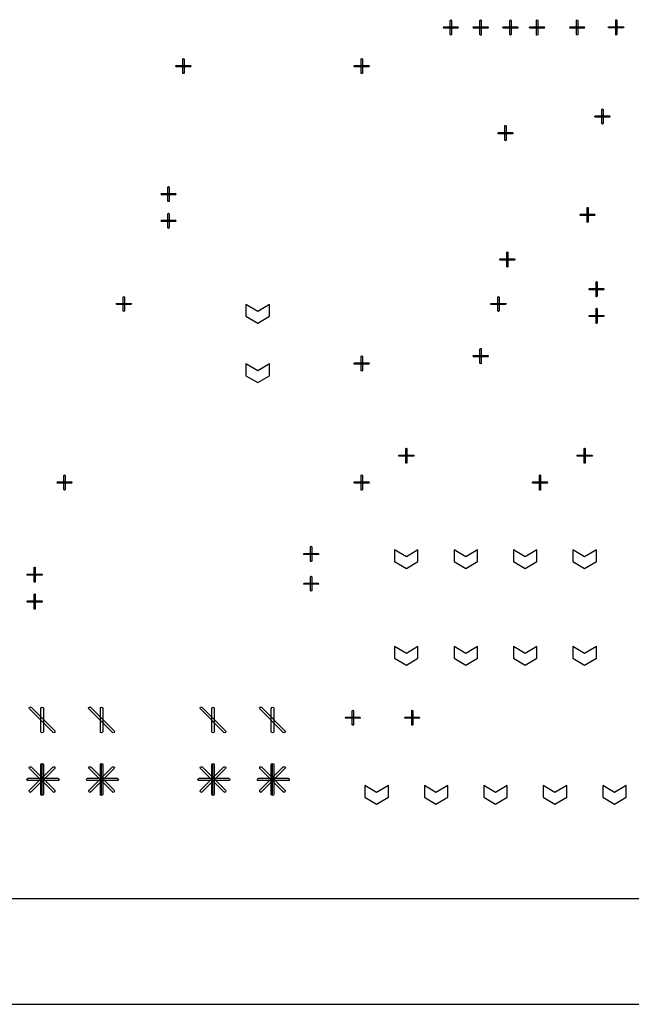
# Model space of a CAD drawing. Extents: x -658 to 530, y -320 to 521.
# Tile 18 of 28: x 167 to 241, y -13 to 106. Entities that reach past the tile are written whole.
import ezdxf

# ---------------------------------------------------------------- set-up
doc = ezdxf.new("R2010")
doc.units = 0
doc.layers.add('1', color=1, linetype='CONTINUOUS')

msp = doc.modelspace()

# ---------------------------------------------------------------- linework, layer by layer
at = {"layer": '1'}
for p, q in [((219.1, 106.12), (219.13, 106.17)), ((219.1, 104.42), (219.1, 106.12)), ((219.13, 106.17), (219.18, 106.2)), ((219.18, 106.2), (219.23, 106.17)), ((219.23, 106.17), (219.25, 106.12)), ((219.25, 106.12), (219.25, 104.42)), ((222.7, 106.12), (222.73, 106.17)), ((222.7, 104.42), (222.7, 106.12)), ((222.73, 106.17), (222.78, 106.2)), ((222.78, 106.2), (222.83, 106.17)), ((222.83, 106.17), (222.85, 106.12)), ((222.85, 106.12), (222.85, 104.42)), ((226.3, 106.12), (226.33, 106.17)), ((226.3, 104.42), (226.3, 106.12)), ((226.33, 106.17), (226.38, 106.2)), ((226.38, 106.2), (226.43, 106.17)), ((226.43, 106.17), (226.45, 106.12)), ((226.45, 106.12), (226.45, 104.42)), ((229.53, 106.12), (229.55, 106.17)), ((229.53, 104.42), (229.53, 106.12)), ((229.55, 106.17), (229.6, 106.2)), ((229.6, 106.2), (229.65, 106.17)), ((229.65, 106.17), (229.68, 106.12)), ((229.68, 106.12), (229.68, 104.42)), ((234.38, 106.12), (234.4, 106.17)), ((234.38, 104.42), (234.38, 106.12)), ((234.4, 106.17), (234.45, 106.2)), ((234.45, 106.2), (234.5, 106.17)), ((234.5, 106.17), (234.53, 106.12)), ((234.53, 106.12), (234.53, 104.42)), ((239.1, 106.2), (239.15, 106.22)), ((239.1, 106.15), (239.1, 106.2)), ((239.1, 104.45), (239.1, 106.15)), ((239.15, 106.22), (239.2, 106.2)), ((239.2, 106.2), (239.23, 106.15)), ((239.23, 106.15), (239.23, 104.45)), ((218.25, 105.27), (218.28, 105.32)), ((218.28, 105.22), (218.25, 105.27)), ((218.28, 105.32), (218.33, 105.35)), ((218.33, 105.2), (218.28, 105.22)), ((218.33, 105.35), (220.03, 105.35)), ((220.03, 105.2), (218.33, 105.2)), ((220.03, 105.35), (220.08, 105.32)), ((220.08, 105.22), (220.03, 105.2)), ((220.08, 105.32), (220.1, 105.27)), ((220.1, 105.27), (220.08, 105.22)), ((221.85, 105.27), (221.88, 105.32)), ((221.88, 105.22), (221.85, 105.27)), ((221.88, 105.32), (221.93, 105.35)), ((221.93, 105.2), (221.88, 105.22)), ((221.93, 105.35), (223.63, 105.35)), ((223.63, 105.2), (221.93, 105.2)), ((223.63, 105.35), (223.68, 105.32)), ((223.68, 105.22), (223.63, 105.2)), ((223.68, 105.32), (223.7, 105.27)), ((223.7, 105.27), (223.68, 105.22)), ((225.45, 105.27), (225.48, 105.32)), ((225.48, 105.22), (225.45, 105.27)), ((225.48, 105.32), (225.53, 105.35)), ((225.53, 105.2), (225.48, 105.22)), ((225.53, 105.35), (227.23, 105.35)), ((227.23, 105.2), (225.53, 105.2)), ((227.23, 105.35), (227.28, 105.32)), ((227.28, 105.22), (227.23, 105.2)), ((227.28, 105.32), (227.28, 105.27)), ((227.28, 105.27), (227.28, 105.22)), ((228.68, 105.27), (228.7, 105.32)), ((228.7, 105.22), (228.68, 105.27)), ((228.7, 105.32), (228.75, 105.35)), ((228.75, 105.2), (228.7, 105.22)), ((228.75, 105.35), (230.45, 105.35)), ((230.45, 105.2), (228.75, 105.2)), ((230.45, 105.35), (230.5, 105.32)), ((230.5, 105.22), (230.45, 105.2)), ((230.5, 105.32), (230.53, 105.27)), ((230.53, 105.27), (230.5, 105.22)), ((233.53, 105.27), (233.55, 105.32)), ((233.55, 105.22), (233.53, 105.27)), ((233.55, 105.32), (233.6, 105.35)), ((233.6, 105.2), (233.55, 105.22)), ((233.6, 105.35), (235.3, 105.35)), ((235.3, 105.2), (233.6, 105.2)), ((235.3, 105.35), (235.35, 105.32)), ((235.35, 105.22), (235.3, 105.2)), ((235.35, 105.32), (235.38, 105.27)), ((235.38, 105.27), (235.35, 105.22)), ((238.25, 105.35), (238.3, 105.37)), ((238.25, 105.3), (238.25, 105.35)), ((238.25, 105.25), (238.25, 105.3)), ((238.3, 105.22), (238.25, 105.25)), ((238.3, 105.37), (240, 105.37)), ((240, 105.22), (238.3, 105.22)), ((240, 105.37), (240.05, 105.35)), ((240.05, 105.25), (240, 105.22)), ((240.05, 105.35), (240.08, 105.3)), ((240.08, 105.3), (240.05, 105.25)), ((219.13, 104.37), (219.1, 104.42)), ((219.18, 104.35), (219.13, 104.37)), ((219.23, 104.37), (219.18, 104.35)), ((219.25, 104.42), (219.23, 104.37)), ((222.73, 104.37), (222.7, 104.42)), ((222.78, 104.35), (222.73, 104.37)), ((222.83, 104.37), (222.78, 104.35)), ((222.85, 104.42), (222.83, 104.37)), ((226.33, 104.37), (226.3, 104.42)), ((226.38, 104.35), (226.33, 104.37)), ((226.43, 104.37), (226.38, 104.35)), ((226.45, 104.42), (226.43, 104.37)), ((229.55, 104.37), (229.53, 104.42)), ((229.6, 104.35), (229.55, 104.37)), ((229.65, 104.37), (229.6, 104.35)), ((229.68, 104.42), (229.65, 104.37)), ((234.4, 104.37), (234.38, 104.42)), ((234.45, 104.35), (234.4, 104.37)), ((234.5, 104.37), (234.45, 104.35)), ((234.53, 104.42), (234.5, 104.37)), ((239.1, 104.4), (239.1, 104.45)), ((239.15, 104.37), (239.1, 104.4)), ((239.2, 104.4), (239.15, 104.37)), ((239.23, 104.45), (239.2, 104.4)), ((186.78, 101.45), (186.8, 101.5)), ((186.78, 99.75), (186.78, 101.45)), ((186.8, 101.5), (186.85, 101.53)), ((186.85, 101.53), (186.9, 101.5)), ((186.9, 101.5), (186.93, 101.45)), ((186.93, 101.45), (186.93, 99.75)), ((208.33, 101.45), (208.35, 101.5)), ((208.33, 99.75), (208.33, 101.45)), ((208.35, 101.5), (208.4, 101.53)), ((208.4, 101.53), (208.45, 101.5)), ((208.45, 101.5), (208.48, 101.45)), ((208.48, 101.45), (208.48, 99.75)), ((185.93, 100.6), (185.95, 100.65)), ((185.95, 100.55), (185.93, 100.6)), ((185.95, 100.65), (186, 100.68)), ((186, 100.53), (185.95, 100.55)), ((186, 100.68), (187.7, 100.68)), ((187.7, 100.53), (186, 100.53)), ((187.7, 100.68), (187.75, 100.65)), ((187.75, 100.55), (187.7, 100.53)), ((187.75, 100.65), (187.75, 100.6)), ((187.75, 100.6), (187.75, 100.55)), ((207.48, 100.6), (207.5, 100.65)), ((207.5, 100.55), (207.48, 100.6)), ((207.5, 100.65), (207.55, 100.68)), ((207.55, 100.53), (207.5, 100.55)), ((207.55, 100.68), (209.25, 100.68)), ((209.25, 100.53), (207.55, 100.53)), ((209.25, 100.68), (209.3, 100.65)), ((209.3, 100.55), (209.25, 100.53)), ((209.3, 100.65), (209.33, 100.6)), ((209.33, 100.6), (209.3, 100.55)), ((186.8, 99.7), (186.78, 99.75)), ((186.85, 99.7), (186.8, 99.7)), ((186.9, 99.7), (186.85, 99.7)), ((186.93, 99.75), (186.9, 99.7)), ((208.35, 99.7), (208.33, 99.75)), ((208.4, 99.7), (208.35, 99.7)), ((208.45, 99.7), (208.4, 99.7)), ((208.48, 99.75), (208.45, 99.7)), ((237.43, 95.38), (237.45, 95.43)), ((237.43, 93.68), (237.43, 95.38)), ((237.45, 95.43), (237.5, 95.45)), ((237.5, 95.45), (237.55, 95.43)), ((237.55, 95.43), (237.58, 95.38)), ((237.58, 95.38), (237.58, 93.68)), ((236.58, 94.53), (236.6, 94.58)), ((236.6, 94.48), (236.58, 94.53)), ((236.6, 94.58), (236.65, 94.6)), ((236.65, 94.45), (236.6, 94.48)), ((236.65, 94.6), (238.35, 94.6)), ((238.35, 94.45), (236.65, 94.45)), ((238.35, 94.6), (238.4, 94.58)), ((238.4, 94.48), (238.35, 94.45)), ((238.4, 94.58), (238.43, 94.53)), ((238.43, 94.53), (238.4, 94.48)), ((225.7, 93.38), (225.73, 93.43)), ((225.7, 91.68), (225.7, 93.38)), ((225.73, 93.43), (225.78, 93.45)), ((225.78, 93.45), (225.83, 93.43)), ((225.83, 93.43), (225.85, 93.38)), ((225.85, 93.38), (225.85, 91.68)), ((237.45, 93.63), (237.43, 93.68)), ((237.5, 93.6), (237.45, 93.63)), ((237.55, 93.63), (237.5, 93.6)), ((237.58, 93.68), (237.55, 93.63)), ((224.85, 92.53), (224.88, 92.58)), ((224.88, 92.48), (224.85, 92.53)), ((224.88, 92.58), (224.93, 92.6)), ((224.93, 92.45), (224.88, 92.48)), ((224.93, 92.6), (226.63, 92.6)), ((226.63, 92.45), (224.93, 92.45)), ((225.73, 91.63), (225.7, 91.68)), ((225.78, 91.6), (225.73, 91.63)), ((225.83, 91.63), (225.78, 91.6)), ((225.85, 91.68), (225.83, 91.63)), ((226.63, 92.6), (226.68, 92.58)), ((226.68, 92.48), (226.63, 92.45)), ((226.68, 92.58), (226.7, 92.53)), ((226.7, 92.53), (226.68, 92.48)), ((184.98, 86), (185, 86.05)), ((184.98, 84.3), (184.98, 86)), ((185, 86.05), (185.05, 86.07)), ((185.05, 86.07), (185.1, 86.05)), ((185.1, 86.05), (185.13, 86)), ((185.13, 86), (185.13, 84.3)), ((184.13, 85.15), (184.15, 85.2)), ((184.15, 85.1), (184.13, 85.15)), ((184.15, 85.2), (184.2, 85.22)), ((184.2, 85.07), (184.15, 85.1)), ((184.2, 85.22), (185.9, 85.22)), ((185.9, 85.07), (184.2, 85.07)), ((185.9, 85.22), (185.95, 85.2)), ((185.95, 85.1), (185.9, 85.07)), ((185.95, 85.2), (185.98, 85.15)), ((185.98, 85.15), (185.95, 85.1)), ((185, 84.25), (184.98, 84.3)), ((185.05, 84.25), (185, 84.25)), ((185.1, 84.25), (185.05, 84.25)), ((185.13, 84.3), (185.1, 84.25)), ((235.65, 83.5), (235.65, 83.55)), ((235.65, 83.55), (235.7, 83.55)), ((235.65, 81.8), (235.65, 83.5)), ((235.7, 83.55), (235.75, 83.55)), ((235.75, 83.55), (235.78, 83.5)), ((235.78, 83.5), (235.78, 81.8)), ((184.98, 82.77), (185, 82.82)), ((184.98, 81.07), (184.98, 82.77)), ((185, 82.82), (185.05, 82.85)), ((185.05, 82.85), (185.1, 82.82)), ((185.1, 82.82), (185.13, 82.77)), ((185.13, 82.77), (185.13, 81.07)), ((234.8, 82.7), (234.85, 82.73)), ((234.8, 82.65), (234.8, 82.7)), ((234.8, 82.6), (234.8, 82.65)), ((234.85, 82.58), (234.8, 82.6)), ((234.85, 82.73), (236.55, 82.73)), ((236.55, 82.58), (234.85, 82.58)), ((236.55, 82.73), (236.6, 82.7)), ((236.6, 82.6), (236.55, 82.58)), ((236.6, 82.7), (236.63, 82.65)), ((236.63, 82.65), (236.6, 82.6)), ((184.13, 81.92), (184.15, 81.97)), ((184.15, 81.87), (184.13, 81.92)), ((184.15, 81.97), (184.2, 82)), ((184.2, 81.85), (184.15, 81.87)), ((184.2, 82), (185.9, 82)), ((185.9, 81.85), (184.2, 81.85)), ((185, 81.02), (184.98, 81.07)), ((185.05, 81), (185, 81.02)), ((185.1, 81.02), (185.05, 81)), ((185.13, 81.07), (185.1, 81.02)), ((185.9, 82), (185.95, 81.97)), ((185.95, 81.87), (185.9, 81.85)), ((185.95, 81.97), (185.98, 81.92)), ((185.98, 81.92), (185.95, 81.87)), ((235.65, 81.75), (235.65, 81.8)), ((235.7, 81.73), (235.65, 81.75)), ((235.75, 81.75), (235.7, 81.73)), ((235.78, 81.8), (235.75, 81.75)), ((225.1, 77.3), (225.15, 77.33)), ((225.15, 77.33), (226.85, 77.33)), ((225.93, 78.1), (225.95, 78.15)), ((225.93, 76.4), (225.93, 78.1)), ((225.95, 78.15), (226, 78.18)), ((226, 78.18), (226.05, 78.15)), ((226.05, 78.15), (226.08, 78.1)), ((226.08, 78.1), (226.08, 76.4)), ((226.85, 77.33), (226.9, 77.3)), ((225.1, 77.25), (225.1, 77.3)), ((225.1, 77.2), (225.1, 77.25)), ((225.15, 77.18), (225.1, 77.2)), ((226.85, 77.18), (225.15, 77.18)), ((225.95, 76.35), (225.93, 76.4)), ((226, 76.33), (225.95, 76.35)), ((226.05, 76.35), (226, 76.33)), ((226.08, 76.4), (226.05, 76.35)), ((226.9, 77.2), (226.85, 77.18)), ((226.9, 77.3), (226.93, 77.25)), ((226.93, 77.25), (226.9, 77.2)), ((236.73, 74.55), (236.78, 74.58)), ((236.73, 74.5), (236.73, 74.55)), ((236.73, 72.8), (236.73, 74.5)), ((236.78, 74.58), (236.83, 74.55)), ((236.83, 74.55), (236.85, 74.5)), ((236.85, 74.5), (236.85, 72.8)), ((179.58, 72.7), (179.6, 72.75)), ((179.58, 71.03), (179.58, 72.7)), ((179.6, 72.75), (179.65, 72.78)), ((179.65, 72.78), (179.7, 72.75)), ((179.7, 72.75), (179.73, 72.7)), ((179.73, 72.7), (179.73, 71.03)), ((224.85, 72.7), (224.88, 72.75)), ((224.85, 71.03), (224.85, 72.7)), ((224.88, 72.75), (224.93, 72.78)), ((224.93, 72.78), (224.98, 72.75)), ((224.98, 72.75), (225, 72.7)), ((225, 72.7), (225, 71.03)), ((235.88, 73.65), (235.9, 73.7)), ((235.9, 73.6), (235.88, 73.65)), ((235.9, 73.7), (235.95, 73.73)), ((235.95, 73.6), (235.9, 73.6)), ((235.95, 73.73), (237.63, 73.73)), ((237.63, 73.6), (235.95, 73.6)), ((236.73, 72.75), (236.73, 72.8)), ((236.78, 72.75), (236.73, 72.75)), ((236.83, 72.75), (236.78, 72.75)), ((236.85, 72.8), (236.83, 72.75)), ((237.63, 73.73), (237.68, 73.7)), ((237.68, 73.6), (237.63, 73.6)), ((237.68, 73.7), (237.7, 73.65)), ((237.7, 73.65), (237.68, 73.6)), ((178.73, 71.88), (178.75, 71.93)), ((178.75, 71.83), (178.73, 71.88)), ((178.75, 71.93), (178.8, 71.93)), ((178.8, 71.8), (178.75, 71.83)), ((178.8, 71.93), (180.5, 71.93)), ((180.5, 71.8), (178.8, 71.8)), ((180.5, 71.93), (180.55, 71.93)), ((180.55, 71.83), (180.5, 71.8)), ((180.55, 71.93), (180.58, 71.88)), ((180.58, 71.88), (180.55, 71.83)), ((195.83, 70.98), (194.4, 71.83)), ((194.4, 71.83), (194.4, 70.4)), ((197.25, 71.83), (195.83, 70.98)), ((197.25, 70.4), (197.25, 71.83)), ((224, 71.88), (224.03, 71.93)), ((224.03, 71.83), (224, 71.88)), ((224.03, 71.93), (224.08, 71.93)), ((224.08, 71.8), (224.03, 71.83)), ((224.08, 71.93), (225.78, 71.93)), ((225.78, 71.8), (224.08, 71.8)), ((225.78, 71.93), (225.83, 71.93)), ((225.83, 71.83), (225.78, 71.8)), ((225.83, 71.93), (225.85, 71.88)), ((225.85, 71.88), (225.83, 71.83)), ((179.6, 70.98), (179.58, 71.03)), ((179.65, 70.95), (179.6, 70.98)), ((179.7, 70.98), (179.65, 70.95)), ((179.73, 71.03), (179.7, 70.98)), ((194.4, 70.4), (195.83, 69.55)), ((195.83, 69.55), (197.25, 70.4)), ((224.88, 70.98), (224.85, 71.03)), ((224.93, 70.95), (224.88, 70.98)), ((224.98, 70.98), (224.93, 70.95)), ((225, 71.03), (224.98, 70.98)), ((235.88, 70.43), (235.9, 70.48)), ((235.9, 70.38), (235.88, 70.43)), ((235.9, 70.48), (235.95, 70.5)), ((235.95, 70.35), (235.9, 70.38)), ((235.95, 70.5), (237.63, 70.5)), ((237.63, 70.35), (235.95, 70.35)), ((236.73, 71.33), (236.78, 71.35)), ((236.73, 71.28), (236.73, 71.33)), ((236.73, 69.58), (236.73, 71.28)), ((236.78, 71.35), (236.83, 71.33)), ((236.83, 71.33), (236.85, 71.28)), ((236.85, 71.28), (236.85, 69.58)), ((237.63, 70.5), (237.68, 70.48)), ((237.68, 70.38), (237.63, 70.35)), ((237.68, 70.48), (237.7, 70.43)), ((237.7, 70.43), (237.68, 70.38)), ((236.73, 69.53), (236.73, 69.58)), ((236.78, 69.5), (236.73, 69.53)), ((236.83, 69.53), (236.78, 69.5)), ((236.85, 69.58), (236.83, 69.53)), ((208.33, 65.53), (208.35, 65.58)), ((208.33, 63.83), (208.33, 65.53)), ((208.35, 65.58), (208.4, 65.6)), ((208.4, 65.6), (208.45, 65.58)), ((208.45, 65.58), (208.48, 65.53)), ((208.48, 65.53), (208.48, 63.83)), ((221.85, 65.58), (221.88, 65.63)), ((221.88, 65.53), (221.85, 65.58)), ((221.88, 65.63), (221.93, 65.65)), ((221.93, 65.5), (221.88, 65.53)), ((221.93, 65.65), (223.63, 65.65)), ((223.63, 65.5), (221.93, 65.5)), ((222.7, 66.43), (222.73, 66.48)), ((222.7, 64.73), (222.7, 66.43)), ((222.73, 66.48), (222.78, 66.5)), ((222.78, 66.5), (222.83, 66.48)), ((222.83, 66.48), (222.85, 66.43)), ((222.85, 66.43), (222.85, 64.73)), ((223.63, 65.65), (223.68, 65.63)), ((223.68, 65.53), (223.63, 65.5)), ((223.68, 65.63), (223.7, 65.58)), ((223.7, 65.58), (223.68, 65.53)), ((195.83, 63.78), (194.4, 64.63)), ((194.4, 64.63), (194.4, 63.2)), ((197.25, 64.63), (195.83, 63.78)), ((197.25, 63.2), (197.25, 64.63)), ((207.48, 64.68), (207.5, 64.73)), ((207.5, 64.63), (207.48, 64.68)), ((207.5, 64.73), (207.55, 64.75)), ((207.55, 64.6), (207.5, 64.63)), ((207.55, 64.75), (209.25, 64.75)), ((209.25, 64.6), (207.55, 64.6)), ((209.25, 64.75), (209.3, 64.73)), ((209.3, 64.63), (209.25, 64.6)), ((209.3, 64.73), (209.33, 64.68)), ((209.33, 64.68), (209.3, 64.63)), ((222.73, 64.68), (222.7, 64.73)), ((222.78, 64.65), (222.73, 64.68)), ((222.83, 64.68), (222.78, 64.65)), ((222.85, 64.73), (222.83, 64.68)), ((194.4, 63.2), (195.83, 62.38)), ((195.83, 62.38), (197.25, 63.2)), ((208.35, 63.78), (208.33, 63.83)), ((208.4, 63.75), (208.35, 63.78)), ((208.45, 63.78), (208.4, 63.75)), ((208.48, 63.83), (208.45, 63.78)), ((212.88, 53.55), (212.9, 53.6)), ((212.9, 53.5), (212.88, 53.55)), ((212.9, 53.6), (212.95, 53.6)), ((212.95, 53.6), (214.65, 53.6)), ((213.73, 54.38), (213.75, 54.43)), ((213.73, 52.7), (213.73, 54.38)), ((213.75, 54.43), (213.8, 54.45)), ((213.8, 54.45), (213.85, 54.43)), ((213.85, 54.43), (213.85, 54.38)), ((213.85, 54.38), (213.85, 52.7)), ((214.65, 53.6), (214.7, 53.6)), ((214.7, 53.6), (214.7, 53.55)), ((214.7, 53.55), (214.7, 53.5)), ((234.43, 53.55), (234.45, 53.6)), ((234.45, 53.5), (234.43, 53.55)), ((234.45, 53.6), (234.5, 53.6)), ((234.5, 53.6), (236.2, 53.6)), ((235.28, 54.38), (235.3, 54.43)), ((235.28, 52.7), (235.28, 54.38)), ((235.3, 54.43), (235.35, 54.45)), ((235.35, 54.45), (235.4, 54.43)), ((235.4, 54.43), (235.43, 54.38)), ((235.43, 54.38), (235.43, 52.7)), ((236.2, 53.6), (236.25, 53.6)), ((236.25, 53.6), (236.28, 53.55)), ((236.28, 53.55), (236.25, 53.5)), ((212.95, 53.48), (212.9, 53.5)), ((214.65, 53.48), (212.95, 53.48)), ((213.75, 52.65), (213.73, 52.7)), ((213.8, 52.63), (213.75, 52.65)), ((213.85, 52.65), (213.8, 52.63)), ((213.85, 52.7), (213.85, 52.65)), ((214.7, 53.5), (214.65, 53.48)), ((234.5, 53.48), (234.45, 53.5)), ((236.2, 53.48), (234.5, 53.48)), ((235.3, 52.65), (235.28, 52.7)), ((235.35, 52.63), (235.3, 52.65)), ((235.4, 52.65), (235.35, 52.63)), ((235.43, 52.7), (235.4, 52.65)), ((236.25, 53.5), (236.2, 53.48)), ((172.4, 51.15), (172.43, 51.2)), ((172.4, 49.45), (172.4, 51.15)), ((172.43, 51.2), (172.48, 51.23)), ((172.48, 51.23), (172.53, 51.2)), ((172.53, 51.2), (172.55, 51.15)), ((172.55, 51.15), (172.55, 49.45)), ((208.33, 51.15), (208.35, 51.2)), ((208.33, 49.45), (208.33, 51.15)), ((208.35, 51.2), (208.4, 51.23)), ((208.4, 51.23), (208.45, 51.2)), ((208.45, 51.2), (208.48, 51.15)), ((208.48, 51.15), (208.48, 49.45)), ((229.9, 51.2), (229.95, 51.23)), ((229.9, 51.15), (229.9, 51.2)), ((229.9, 49.45), (229.9, 51.15)), ((229.95, 51.23), (230, 51.2)), ((230, 51.2), (230.03, 51.15)), ((230.03, 51.15), (230.03, 49.45)), ((171.55, 50.3), (171.58, 50.35)), ((171.58, 50.25), (171.55, 50.3)), ((171.58, 50.35), (171.63, 50.38)), ((171.63, 50.23), (171.58, 50.25)), ((171.63, 50.38), (173.33, 50.38)), ((173.33, 50.23), (171.63, 50.23)), ((173.33, 50.38), (173.38, 50.35)), ((173.38, 50.25), (173.33, 50.23)), ((173.38, 50.35), (173.4, 50.3)), ((173.4, 50.3), (173.38, 50.25)), ((207.48, 50.3), (207.5, 50.35)), ((207.5, 50.25), (207.48, 50.3)), ((207.5, 50.35), (207.55, 50.38)), ((207.55, 50.23), (207.5, 50.25)), ((207.55, 50.38), (209.25, 50.38)), ((209.25, 50.23), (207.55, 50.23)), ((209.25, 50.38), (209.3, 50.35)), ((209.3, 50.25), (209.25, 50.23)), ((209.3, 50.35), (209.33, 50.3)), ((209.33, 50.3), (209.3, 50.25)), ((229.05, 50.35), (229.1, 50.38)), ((229.05, 50.3), (229.05, 50.35)), ((229.05, 50.25), (229.05, 50.3)), ((229.1, 50.23), (229.05, 50.25)), ((229.1, 50.38), (230.8, 50.38)), ((230.8, 50.23), (229.1, 50.23)), ((230.8, 50.38), (230.85, 50.35)), ((230.85, 50.25), (230.8, 50.23)), ((230.85, 50.35), (230.88, 50.3)), ((230.88, 50.3), (230.85, 50.25)), ((172.43, 49.4), (172.4, 49.45)), ((172.48, 49.38), (172.43, 49.4)), ((172.53, 49.4), (172.48, 49.38)), ((172.55, 49.45), (172.53, 49.4)), ((208.35, 49.4), (208.33, 49.45)), ((208.4, 49.38), (208.35, 49.4)), ((208.45, 49.4), (208.4, 49.38)), ((208.48, 49.45), (208.45, 49.4)), ((229.9, 49.4), (229.9, 49.45)), ((229.95, 49.38), (229.9, 49.4)), ((230, 49.4), (229.95, 49.38)), ((230.03, 49.45), (230, 49.4)), ((201.38, 41.67), (201.4, 41.72)), ((201.4, 41.62), (201.38, 41.67)), ((201.4, 41.72), (201.45, 41.75)), ((201.45, 41.75), (203.15, 41.75)), ((202.23, 42.52), (202.25, 42.57)), ((202.23, 40.82), (202.23, 42.52)), ((202.25, 42.57), (202.3, 42.6)), ((202.3, 42.6), (202.35, 42.57)), ((202.35, 42.57), (202.38, 42.52)), ((202.38, 42.52), (202.38, 40.82)), ((203.15, 41.75), (203.2, 41.72)), ((203.2, 41.72), (203.23, 41.67)), ((203.23, 41.67), (203.2, 41.62)), ((213.8, 41.33), (212.38, 42.18)), ((212.38, 42.18), (212.38, 40.75)), ((215.2, 42.18), (213.8, 41.33)), ((215.2, 40.75), (215.2, 42.18)), ((220.98, 41.33), (219.58, 42.18)), ((219.58, 42.18), (219.58, 40.75)), ((222.4, 42.18), (220.98, 41.33)), ((222.4, 40.75), (222.4, 42.18)), ((228.18, 41.33), (226.75, 42.18)), ((226.75, 42.18), (226.75, 40.75)), ((229.58, 42.18), (228.18, 41.33)), ((229.58, 40.75), (229.58, 42.18)), ((235.35, 41.33), (233.93, 42.18)), ((233.93, 42.18), (233.93, 40.75)), ((236.78, 42.18), (235.35, 41.33)), ((236.78, 40.75), (236.78, 42.18)), ((201.45, 41.6), (201.4, 41.62)), ((203.15, 41.6), (201.45, 41.6)), ((202.25, 40.77), (202.23, 40.82)), ((202.3, 40.75), (202.25, 40.77)), ((202.35, 40.77), (202.3, 40.75)), ((202.38, 40.82), (202.35, 40.77)), ((203.2, 41.62), (203.15, 41.6)), ((212.38, 40.75), (213.8, 39.9)), ((213.8, 39.9), (215.2, 40.75)), ((219.58, 40.75), (220.98, 39.9)), ((220.98, 39.9), (222.4, 40.75)), ((226.75, 40.75), (228.18, 39.9)), ((228.18, 39.9), (229.58, 40.75)), ((233.93, 40.75), (235.35, 39.9)), ((235.35, 39.9), (236.78, 40.75)), ((168.8, 40.02), (168.83, 40.07)), ((168.8, 38.32), (168.8, 40.02)), ((168.83, 40.07), (168.88, 40.07)), ((168.88, 40.07), (168.93, 40.07)), ((168.93, 40.07), (168.95, 40.02)), ((168.95, 40.02), (168.95, 38.32)), ((167.95, 39.17), (167.98, 39.22)), ((167.98, 39.12), (167.95, 39.17)), ((167.98, 39.22), (168.03, 39.22)), ((168.03, 39.1), (167.98, 39.12)), ((168.03, 39.22), (169.73, 39.22)), ((169.73, 39.1), (168.03, 39.1)), ((168.83, 38.27), (168.8, 38.32)), ((168.88, 38.25), (168.83, 38.27)), ((168.93, 38.27), (168.88, 38.25)), ((168.95, 38.32), (168.93, 38.27)), ((169.73, 39.22), (169.78, 39.22)), ((169.78, 39.12), (169.73, 39.1)), ((169.78, 39.22), (169.8, 39.17)), ((169.8, 39.17), (169.78, 39.12)), ((201.38, 38.07), (201.4, 38.12)), ((201.4, 38.02), (201.38, 38.07)), ((201.4, 38.12), (201.45, 38.15)), ((201.45, 38.15), (203.15, 38.15)), ((202.23, 38.92), (202.25, 38.97)), ((202.23, 37.25), (202.23, 38.92)), ((202.25, 38.97), (202.3, 39)), ((202.3, 39), (202.35, 38.97)), ((202.35, 38.97), (202.38, 38.92)), ((202.38, 38.92), (202.38, 37.25)), ((203.15, 38.15), (203.2, 38.12)), ((203.2, 38.12), (203.23, 38.07)), ((203.23, 38.07), (203.2, 38.02)), ((201.45, 38.02), (201.4, 38.02)), ((203.15, 38.02), (201.45, 38.02)), ((202.25, 37.2), (202.23, 37.25)), ((202.3, 37.17), (202.25, 37.2)), ((202.35, 37.2), (202.3, 37.17)), ((202.38, 37.25), (202.35, 37.2)), ((203.2, 38.02), (203.15, 38.02)), ((167.95, 35.92), (167.98, 35.97)), ((167.98, 35.87), (167.95, 35.92)), ((167.98, 35.97), (168.03, 36)), ((168.03, 35.85), (167.98, 35.87)), ((168.03, 36), (169.73, 36)), ((169.73, 35.85), (168.03, 35.85)), ((168.8, 36.77), (168.83, 36.82)), ((168.8, 35.07), (168.8, 36.77)), ((168.83, 36.82), (168.88, 36.85)), ((168.88, 36.85), (168.93, 36.82)), ((168.93, 36.82), (168.95, 36.77)), ((168.95, 36.77), (168.95, 35.07)), ((169.73, 36), (169.78, 35.97)), ((169.78, 35.87), (169.73, 35.85)), ((169.78, 35.97), (169.8, 35.92)), ((169.8, 35.92), (169.78, 35.87)), ((168.83, 35.02), (168.8, 35.07)), ((168.88, 35), (168.83, 35.02)), ((168.93, 35.02), (168.88, 35)), ((168.95, 35.07), (168.93, 35.02)), ((213.8, 29.65), (212.38, 30.5)), ((212.38, 30.5), (212.38, 29.08)), ((215.2, 30.5), (213.8, 29.65)), ((215.2, 29.08), (215.2, 30.5)), ((220.98, 29.65), (219.58, 30.5)), ((219.58, 30.5), (219.58, 29.08)), ((222.4, 30.5), (220.98, 29.65)), ((222.4, 29.08), (222.4, 30.5)), ((228.18, 29.65), (226.75, 30.5)), ((226.75, 30.5), (226.75, 29.08)), ((229.58, 30.5), (228.18, 29.65)), ((229.58, 29.08), (229.58, 30.5)), ((235.35, 29.65), (233.93, 30.5)), ((233.93, 30.5), (233.93, 29.08)), ((236.78, 30.5), (235.35, 29.65)), ((236.78, 29.08), (236.78, 30.5)), ((212.38, 29.08), (213.8, 28.23)), ((213.8, 28.23), (215.2, 29.08)), ((219.58, 29.08), (220.98, 28.23)), ((220.98, 28.23), (222.4, 29.08)), ((226.75, 29.08), (228.18, 28.23)), ((228.18, 28.23), (229.58, 29.08)), ((233.93, 29.08), (235.35, 28.23)), ((235.35, 28.23), (236.78, 29.08)), ((168.2, 23.05), (168.25, 23.15)), ((168.25, 22.95), (168.2, 23.05)), ((168.25, 23.15), (168.35, 23.17)), ((171.1, 20.1), (168.25, 22.95)), ((168.35, 23.17), (168.45, 23.15)), ((168.45, 23.15), (171.3, 20.3)), ((169.63, 23.02), (169.68, 23.12)), ((169.63, 20.2), (169.63, 23.02)), ((169.68, 23.12), (169.78, 23.17)), ((169.78, 23.17), (169.88, 23.12)), ((169.88, 23.12), (169.93, 23.02)), ((169.93, 23.02), (169.93, 20.2)), ((175.4, 23.05), (175.43, 23.15)), ((175.43, 22.95), (175.4, 23.05)), ((175.43, 23.15), (175.53, 23.17)), ((178.28, 20.1), (175.43, 22.95)), ((175.53, 23.17), (175.63, 23.15)), ((175.63, 23.15), (178.48, 20.3)), ((176.83, 23.02), (176.85, 23.12)), ((176.83, 20.2), (176.83, 23.02)), ((176.85, 23.12), (176.95, 23.17)), ((176.95, 23.17), (177.05, 23.12)), ((177.05, 23.12), (177.1, 23.02)), ((177.1, 23.02), (177.1, 20.2)), ((188.88, 23.05), (188.9, 23.15)), ((188.9, 22.95), (188.88, 23.05)), ((188.9, 23.15), (189, 23.17)), ((191.75, 20.1), (188.9, 22.95)), ((189, 23.17), (189.1, 23.15)), ((189.1, 23.15), (191.95, 20.3)), ((190.3, 23.02), (190.33, 23.12)), ((190.3, 20.2), (190.3, 23.02)), ((190.33, 23.12), (190.43, 23.17)), ((190.43, 23.17), (190.53, 23.12)), ((190.53, 23.12), (190.58, 23.02)), ((190.58, 23.02), (190.58, 20.2)), ((196.05, 23.05), (196.1, 23.15)), ((196.1, 22.95), (196.05, 23.05)), ((196.1, 23.15), (196.2, 23.17)), ((198.93, 20.1), (196.1, 22.95)), ((196.2, 23.17), (196.3, 23.15)), ((196.3, 23.15), (199.13, 20.3)), ((197.48, 23.02), (197.53, 23.12)), ((197.48, 20.2), (197.48, 23.02)), ((197.53, 23.12), (197.63, 23.17)), ((197.63, 23.17), (197.73, 23.12)), ((197.73, 23.12), (197.78, 23.02)), ((197.78, 23.02), (197.78, 20.2)), ((207.25, 22.73), (207.28, 22.78)), ((207.25, 21.03), (207.25, 22.73)), ((207.28, 22.78), (207.33, 22.8)), ((207.33, 22.8), (207.38, 22.78)), ((207.38, 22.78), (207.4, 22.73)), ((207.4, 22.73), (207.4, 21.03)), ((214.45, 22.78), (214.5, 22.8)), ((214.45, 22.73), (214.45, 22.78)), ((214.45, 21.03), (214.45, 22.73)), ((214.5, 22.8), (214.55, 22.78)), ((214.55, 22.78), (214.58, 22.73)), ((214.58, 22.73), (214.58, 21.03)), ((206.4, 21.88), (206.43, 21.93)), ((206.43, 21.83), (206.4, 21.88)), ((206.43, 21.93), (206.48, 21.95)), ((206.48, 21.83), (206.43, 21.83)), ((206.48, 21.95), (208.18, 21.95)), ((208.18, 21.83), (206.48, 21.83)), ((208.18, 21.95), (208.23, 21.93)), ((208.23, 21.83), (208.18, 21.83)), ((208.23, 21.93), (208.25, 21.88)), ((208.25, 21.88), (208.23, 21.83)), ((213.6, 21.93), (213.65, 21.95)), ((213.6, 21.88), (213.6, 21.93)), ((213.6, 21.83), (213.6, 21.88)), ((213.65, 21.83), (213.6, 21.83)), ((213.65, 21.95), (215.35, 21.95)), ((215.35, 21.83), (213.65, 21.83)), ((215.35, 21.95), (215.4, 21.93)), ((215.4, 21.83), (215.35, 21.83)), ((215.4, 21.93), (215.43, 21.88)), ((215.43, 21.88), (215.4, 21.83)), ((171.3, 20.3), (171.33, 20.2)), ((178.48, 20.3), (178.53, 20.2)), ((191.95, 20.3), (192, 20.2)), ((199.13, 20.3), (199.18, 20.2)), ((207.28, 20.98), (207.25, 21.03)), ((207.33, 20.98), (207.28, 20.98)), ((207.38, 20.98), (207.33, 20.98)), ((207.4, 21.03), (207.38, 20.98)), ((214.45, 20.98), (214.45, 21.03)), ((214.5, 20.98), (214.45, 20.98)), ((214.55, 20.98), (214.5, 20.98)), ((214.58, 21.03), (214.55, 20.98)), ((169.68, 20.1), (169.63, 20.2)), ((169.78, 20.05), (169.68, 20.1)), ((169.88, 20.1), (169.78, 20.05)), ((169.93, 20.2), (169.88, 20.1)), ((171.2, 20.05), (171.1, 20.1)), ((171.3, 20.1), (171.2, 20.05)), ((171.33, 20.2), (171.3, 20.1)), ((176.85, 20.1), (176.83, 20.2)), ((176.95, 20.05), (176.85, 20.1)), ((177.05, 20.1), (176.95, 20.05)), ((177.1, 20.2), (177.05, 20.1)), ((178.38, 20.05), (178.28, 20.1)), ((178.48, 20.1), (178.38, 20.05)), ((178.53, 20.2), (178.48, 20.1)), ((190.33, 20.1), (190.3, 20.2)), ((190.43, 20.05), (190.33, 20.1)), ((190.53, 20.1), (190.43, 20.05)), ((190.58, 20.2), (190.53, 20.1)), ((191.85, 20.05), (191.75, 20.1)), ((191.95, 20.1), (191.85, 20.05)), ((192, 20.2), (191.95, 20.1)), ((197.53, 20.1), (197.48, 20.2)), ((197.63, 20.05), (197.53, 20.1)), ((197.73, 20.1), (197.63, 20.05)), ((197.78, 20.2), (197.73, 20.1)), ((199.03, 20.05), (198.93, 20.1)), ((199.13, 20.1), (199.03, 20.05)), ((199.18, 20.2), (199.13, 20.1)), ((168.23, 15.85), (168.25, 15.95)), ((168.25, 15.75), (168.23, 15.85)), ((168.25, 15.95), (168.35, 15.97)), ((168.25, 13.12), (171.1, 15.95)), ((171.1, 12.92), (168.25, 15.75)), ((168.35, 15.97), (168.45, 15.95)), ((168.45, 15.95), (171.3, 13.12)), ((171.3, 15.75), (168.45, 12.92)), ((169.63, 16.22), (169.68, 16.32)), ((169.63, 12.62), (169.63, 16.22)), ((169.68, 16.32), (169.78, 16.37)), ((169.78, 16.37), (169.88, 16.32)), ((169.78, 12.63), (169.78, 16.23)), ((169.78, 12.63), (169.78, 16.23)), ((169.78, 12.63), (169.78, 16.23)), ((169.88, 16.32), (169.93, 16.22)), ((169.93, 16.22), (169.93, 12.62)), ((171.1, 15.95), (171.2, 15.97)), ((171.2, 15.97), (171.3, 15.95)), ((171.3, 15.95), (171.33, 15.85)), ((171.33, 15.85), (171.3, 15.75)), ((175.4, 15.85), (175.45, 15.95)), ((175.45, 15.75), (175.4, 15.85)), ((175.45, 15.95), (175.55, 15.97)), ((175.45, 13.12), (178.28, 15.95)), ((178.28, 12.92), (175.45, 15.75)), ((175.55, 15.97), (175.65, 15.95)), ((175.65, 15.95), (178.48, 13.12)), ((178.48, 15.75), (175.65, 12.92)), ((176.83, 16.22), (176.85, 16.32)), ((176.83, 12.62), (176.83, 16.22)), ((176.85, 16.32), (176.95, 16.37)), ((176.95, 16.37), (177.05, 16.32)), ((176.95, 12.63), (176.95, 16.23)), ((176.95, 12.63), (176.95, 16.23)), ((176.95, 12.63), (176.95, 16.23)), ((177.05, 16.32), (177.1, 16.22)), ((177.1, 16.22), (177.1, 12.62)), ((178.28, 15.95), (178.38, 15.97)), ((178.38, 15.97), (178.48, 15.95)), ((178.48, 15.95), (178.53, 15.85)), ((178.53, 15.85), (178.48, 15.75)), ((188.88, 15.85), (188.93, 15.95)), ((188.93, 15.75), (188.88, 15.85)), ((188.93, 15.95), (189.03, 15.97)), ((188.93, 13.12), (191.75, 15.95)), ((191.75, 12.92), (188.93, 15.75)), ((189.03, 15.97), (189.13, 15.95)), ((189.13, 15.95), (191.95, 13.12)), ((191.95, 15.75), (189.13, 12.92)), ((190.3, 16.22), (190.33, 16.32)), ((190.3, 12.62), (190.3, 16.22)), ((190.33, 16.32), (190.43, 16.37)), ((190.43, 16.37), (190.53, 16.32)), ((190.43, 12.63), (190.43, 16.23)), ((190.43, 12.63), (190.43, 16.23)), ((190.43, 12.63), (190.43, 16.23)), ((190.53, 16.32), (190.58, 16.22)), ((190.58, 16.22), (190.58, 12.62)), ((191.75, 15.95), (191.85, 15.97)), ((191.85, 15.97), (191.95, 15.95)), ((191.95, 15.95), (192, 15.85)), ((192, 15.85), (191.95, 15.75)), ((196.08, 15.85), (196.1, 15.95)), ((196.1, 15.75), (196.08, 15.85)), ((196.1, 15.95), (196.2, 15.97)), ((196.1, 13.12), (198.93, 15.95)), ((198.93, 12.92), (196.1, 15.75)), ((196.2, 15.97), (196.3, 15.95)), ((196.3, 15.95), (199.13, 13.12)), ((199.13, 15.75), (196.3, 12.92)), ((197.48, 16.22), (197.53, 16.32)), ((197.48, 12.62), (197.48, 16.22)), ((197.53, 16.32), (197.63, 16.37)), ((197.63, 16.37), (197.73, 16.32)), ((197.63, 12.63), (197.63, 16.23)), ((197.63, 12.63), (197.63, 16.23)), ((197.63, 12.63), (197.63, 16.23)), ((197.73, 16.32), (197.78, 16.22)), ((197.78, 16.22), (197.78, 12.62)), ((198.93, 15.95), (199.03, 15.97)), ((199.03, 15.97), (199.13, 15.95)), ((199.13, 15.95), (199.18, 15.85)), ((199.18, 15.85), (199.13, 15.75)), ((167.93, 14.42), (167.98, 14.52)), ((167.98, 14.32), (167.93, 14.42)), ((167.98, 14.52), (168.08, 14.57)), ((168.08, 14.3), (167.98, 14.32)), ((168.08, 14.57), (171.68, 14.57)), ((171.68, 14.3), (168.08, 14.3)), ((171.68, 14.57), (171.78, 14.52)), ((171.78, 14.32), (171.68, 14.3)), ((171.78, 14.52), (171.83, 14.42)), ((171.83, 14.42), (171.78, 14.32)), ((175.13, 14.42), (175.18, 14.52)), ((175.18, 14.32), (175.13, 14.42)), ((175.18, 14.52), (175.28, 14.57)), ((175.28, 14.3), (175.18, 14.32)), ((175.28, 14.57), (178.85, 14.57)), ((178.85, 14.3), (175.28, 14.3)), ((178.85, 14.57), (178.95, 14.52)), ((178.95, 14.32), (178.85, 14.3)), ((178.95, 14.52), (179, 14.42)), ((179, 14.42), (178.95, 14.32)), ((188.6, 14.42), (188.65, 14.52)), ((188.65, 14.32), (188.6, 14.42)), ((188.65, 14.52), (188.75, 14.57)), ((188.75, 14.3), (188.65, 14.32)), ((188.75, 14.57), (192.33, 14.57)), ((192.33, 14.3), (188.75, 14.3)), ((192.33, 14.57), (192.43, 14.52)), ((192.43, 14.32), (192.33, 14.3)), ((192.43, 14.52), (192.48, 14.42)), ((192.48, 14.42), (192.43, 14.32)), ((195.78, 14.42), (195.83, 14.52)), ((195.83, 14.32), (195.78, 14.42)), ((195.83, 14.52), (195.93, 14.57)), ((195.93, 14.3), (195.83, 14.32)), ((195.93, 14.57), (199.53, 14.57)), ((199.53, 14.3), (195.93, 14.3)), ((199.53, 14.57), (199.63, 14.52)), ((199.63, 14.32), (199.53, 14.3)), ((199.63, 14.52), (199.65, 14.42)), ((199.65, 14.42), (199.63, 14.32)), ((168.23, 13.02), (168.25, 13.12)), ((171.3, 13.12), (171.33, 13.02)), ((175.4, 13.02), (175.45, 13.12)), ((178.48, 13.12), (178.53, 13.02)), ((188.88, 13.02), (188.93, 13.12)), ((191.95, 13.12), (192, 13.02)), ((196.08, 13.02), (196.1, 13.12)), ((199.13, 13.12), (199.18, 13.02)), ((210.2, 12.85), (208.78, 13.7)), ((208.78, 13.7), (208.78, 12.28)), ((211.63, 13.7), (210.2, 12.85)), ((211.63, 12.28), (211.63, 13.7)), ((217.38, 12.85), (215.98, 13.7)), ((215.98, 13.7), (215.98, 12.28)), ((218.8, 13.7), (217.38, 12.85)), ((218.8, 12.28), (218.8, 13.7)), ((224.58, 12.85), (223.15, 13.7)), ((223.15, 13.7), (223.15, 12.28)), ((225.98, 13.7), (224.58, 12.85)), ((225.98, 12.28), (225.98, 13.7)), ((231.75, 12.85), (230.35, 13.7)), ((230.35, 13.7), (230.35, 12.28)), ((233.18, 13.7), (231.75, 12.85)), ((233.18, 12.28), (233.18, 13.7)), ((238.95, 12.85), (237.53, 13.7)), ((237.53, 13.7), (237.53, 12.28)), ((240.35, 13.7), (238.95, 12.85)), ((240.35, 12.28), (240.35, 13.7)), ((168.25, 12.92), (168.23, 13.02)), ((168.35, 12.87), (168.25, 12.92)), ((168.45, 12.92), (168.35, 12.87)), ((169.68, 12.52), (169.63, 12.62)), ((169.78, 12.5), (169.68, 12.52)), ((169.88, 12.52), (169.78, 12.5)), ((169.93, 12.62), (169.88, 12.52)), ((171.2, 12.87), (171.1, 12.92)), ((171.3, 12.92), (171.2, 12.87)), ((171.33, 13.02), (171.3, 12.92)), ((175.45, 12.92), (175.4, 13.02)), ((175.55, 12.87), (175.45, 12.92)), ((175.65, 12.92), (175.55, 12.87)), ((176.85, 12.52), (176.83, 12.62)), ((176.95, 12.5), (176.85, 12.52)), ((177.05, 12.52), (176.95, 12.5)), ((177.1, 12.62), (177.05, 12.52)), ((178.38, 12.87), (178.28, 12.92)), ((178.48, 12.92), (178.38, 12.87)), ((178.53, 13.02), (178.48, 12.92)), ((188.93, 12.92), (188.88, 13.02)), ((189.03, 12.87), (188.93, 12.92)), ((189.13, 12.92), (189.03, 12.87)), ((190.33, 12.52), (190.3, 12.62)), ((190.43, 12.5), (190.33, 12.52)), ((190.53, 12.52), (190.43, 12.5)), ((190.58, 12.62), (190.53, 12.52)), ((191.85, 12.87), (191.75, 12.92)), ((191.95, 12.92), (191.85, 12.87)), ((192, 13.02), (191.95, 12.92)), ((196.1, 12.92), (196.08, 13.02)), ((196.2, 12.87), (196.1, 12.92)), ((196.3, 12.92), (196.2, 12.87)), ((197.53, 12.52), (197.48, 12.62)), ((197.63, 12.5), (197.53, 12.52)), ((197.73, 12.52), (197.63, 12.5)), ((197.78, 12.62), (197.73, 12.52)), ((199.03, 12.87), (198.93, 12.92)), ((199.13, 12.92), (199.03, 12.87)), ((199.18, 13.02), (199.13, 12.92)), ((208.78, 12.28), (210.2, 11.43)), ((210.2, 11.43), (211.63, 12.28)), ((215.98, 12.28), (217.38, 11.43)), ((217.38, 11.43), (218.8, 12.28)), ((223.15, 12.28), (224.58, 11.43)), ((224.58, 11.43), (225.98, 12.28)), ((230.35, 12.28), (231.75, 11.43)), ((231.75, 11.43), (233.18, 12.28)), ((237.53, 12.28), (238.95, 11.43)), ((238.95, 11.43), (240.35, 12.28)), ((404.57, 0), (5.65, 0)), ((14.15, -12.73), (396.1, -12.73))]:
    msp.add_line(p, q, dxfattribs=at)

doc.saveas('drawing.dxf')
